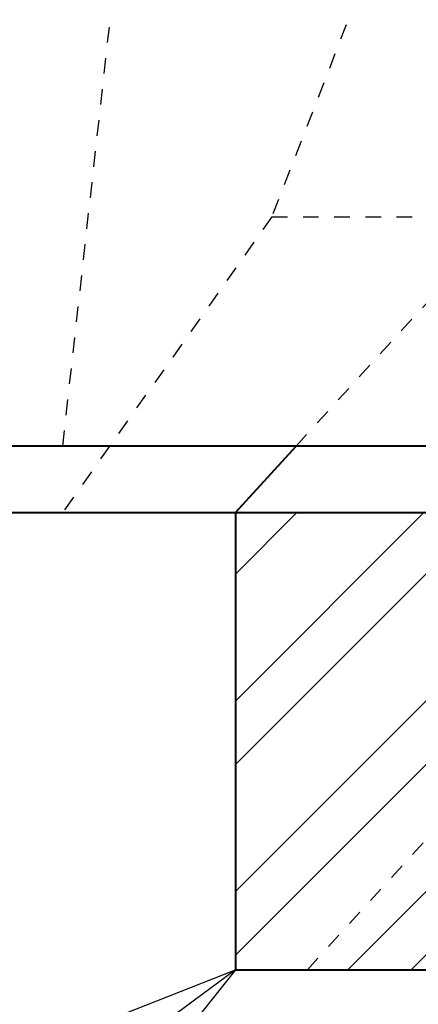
# Model space of a CAD drawing. Header units: metres. Extents: x -113 to 509, y -50 to 519.
# Tile 199 of 238: x 62 to 64.55, y 428.62 to 434.92. Entities that reach past the tile are written whole.
import ezdxf
from ezdxf import colors
from ezdxf.entities.mleader import LeaderData, LeaderLine
from ezdxf.enums import TextEntityAlignment as Align
from ezdxf.math import Vec2, Vec3

# ---------------------------------------------------------------- set-up
doc = ezdxf.new("R2010")
doc.units = ezdxf.units.M
doc.header["$MEASUREMENT"] = 0
doc.linetypes.add('Wisdot2', pattern=[0.125, 0.0625, -0.0625])
for name, color, linetype, lineweight in [('B_ANNO_DIM', 7, 'Continuous', 18), ('B_ANNO_TEXT', 7, 'Continuous', 18), ('B_DETAIL', 7, 'Continuous', 18), ('B_DETAIL_HIDDEN', 7, 'Wisdot2', 25), ('B_DETAIL_OBJ', 7, 'Continuous', 40)]:
    doc.layers.add(name, color=color, linetype=linetype, lineweight=lineweight)
doc.styles.add('Annotative', font='calibri.ttf', dxfattribs={"height": 0.0625})
doc.styles.get("Standard").update_dxf_attribs({"font": 'calibri.ttf'})

# ---------------------------------------------------------------- blocks, each defined once
blk = doc.blocks.new('_Open30')
at = {"color": 0, "linetype": 'ByBlock', "lineweight": -2}
for p, q in [((-1, 0.2679), (0, 0)), ((0, 0), (-1, -0.2679)), ((0, 0), (-1, 0))]:
    blk.add_line(p, q, dxfattribs=at)
blk = doc.blocks.new('*U5735')
at = {"layer": 'B_DETAIL'}
h = blk.add_hatch(dxfattribs=at)
h.set_pattern_fill('ANSI32', color=256, scale=2.30116)
h.set_pattern_definition([(45, (202.8628, 135.5891), (-0.610187, 0.610187), []), (45, (203.2696, 135.5891), (-0.610187, 0.610187), [])])
edge = h.paths.add_edge_path()
edge.add_line((178.7021, 164.9276), (176.2081, 164.9276))
edge.add_line((176.2081, 164.9276), (176.2081, 161.9997))
edge.add_line((176.2081, 161.9997), (178.7021, 161.9997))
edge.add_line((178.7021, 161.9997), (178.7018, 162.733))
edge.add_arc((178.3885, 162.7327), 0.3133, 0.05435, 142.05918)
edge.add_line((178.1414, 162.9254), (178.0752, 162.7327))
edge.add_arc((177.7723, 162.8368), 0.3202, 161.02959, 341.02959, ccw=False)
edge.add_line((177.4695, 162.9409), (177.8561, 164.0658))
edge.add_arc((178.159, 163.9617), 0.3202, -7.13836, 161.02959, ccw=False)
edge.add_line((178.4768, 163.9219), (178.9758, 163.9219))
edge.add_line((178.9758, 163.9219), (179.0649, 164.0142))
edge.add_line((179.0649, 164.0142), (179.0649, 164.5616))
edge.add_line((179.0649, 164.5616), (178.7021, 164.9276))
at = {"layer": 'B_DETAIL_HIDDEN', "ltscale": 0.5}
for p, q in [((175.1005, 165.3534), (176.4741, 177.6776)), ((179.2338, 174.018), (176.441, 166.8215)), ((176.441, 166.8215), (175.1005, 164.9276)), ((176.441, 166.8215), (177.9374, 166.8215)), ((176.5969, 165.3534), (177.9374, 166.8215)), ((176.6688, 161.9997), (178.737, 164.2646))]:
    blk.add_line(p, q, dxfattribs=at)
at = {"layer": 'B_DETAIL_OBJ'}
for p, q in [((176.2081, 164.9276), (176.5969, 165.3534)), ((135.8462, 164.9276), (178.7021, 164.9276))]:
    blk.add_line(p, q, dxfattribs=at)
at = {"layer": 'B_DETAIL_OBJ', "flags": 128}
blk.add_lwpolyline([(145.7951, 178.7485), (199.7941, 178.7485), (199.7941, 165.3534), (145.7951, 165.3534)], close=True, dxfattribs=at)
blk.add_lwpolyline([(176.2081, 164.9276), (176.2081, 161.9997), (178.7021, 161.9997), (178.7018, 162.7327, 0.713683), (178.1414, 162.9254)], format="xyb", dxfattribs=at)
at = {"layer": 'B_ANNO_TEXT', "style": 'Annotative'}
blk.add_attdef('DIST5', text='', height=1.5, rotation=314.90443, dxfattribs=at).set_placement((307.7123, 219.6008), align=Align.MIDDLE_CENTER)
blk.add_attdef('DIST2', text='', height=1.5, dxfattribs=at).set_placement((88.7866, 95.1415), align=Align.MIDDLE_CENTER)
at = {"layer": 'B_ANNO_DIM'}
ml = blk.add_multileader_mtext('Standard', dxfattribs=at)
ml.set_content('', color=256)
ml.set_leader_properties()
ml.set_arrow_properties(name='OPEN30')
ml.build(insert=Vec2(0, 0))
ml.multileader.update_dxf_attribs({"text_right_attachment_type": 3, "dogleg_length": 0.0625, "arrow_head_size": 1.5, "scale": 24})
ctx = ml.context
ctx.base_point, ctx.scale, ctx.char_height, ctx.arrow_head_size, ctx.landing_gap_size, ctx.plane_origin, ctx.plane_x_axis, ctx.plane_y_axis = Vec3(171.0815, 158.2102), 24, 1.5, 1.5, 0.75, Vec3(176.2907, 162.0607), Vec3(0.804165, 0.594405), Vec3(-0.594405, 0.804165)
ctx.right_attachment = 3
notes = []
notes.append((ctx, [(0, (1, 1, 0), (173.4939, 159.9935), (-0.804165, -0.594405), 1.5, [(0, [(176.2081, 161.9997), (173.4939, 159.9935), (173.4939, 159.9935)], 0, [])])]))
ctx.mtext.insert, ctx.mtext.text_direction, ctx.mtext.rotation, ctx.mtext.flow_direction = Vec3(171.2388, 159.2592), Vec3(0.804165, 0.594405), 0.636526, 5
for ctx, leaders in notes:
    for number, flags, end, landing, length, lines in leaders:
        leader = LeaderData()
        leader.index, (leader.has_last_leader_line, leader.has_dogleg_vector, leader.attachment_direction) = number, flags
        leader.last_leader_point, leader.dogleg_vector, leader.dogleg_length = Vec3(end), Vec3(landing), length
        for number, points, colour, breaks in lines:
            line = LeaderLine()
            line.index, line.vertices, line.color, line.breaks = number, Vec3.list(points), colors.encode_raw_color(colour), breaks
            leader.lines.append(line)
        ctx.leaders.append(leader)

msp = doc.modelspace()

# ---------------------------------------------------------------- block references
msp.add_blockref('*U5735', (-112.8286, 266.8387))

doc.saveas('drawing.dxf')
